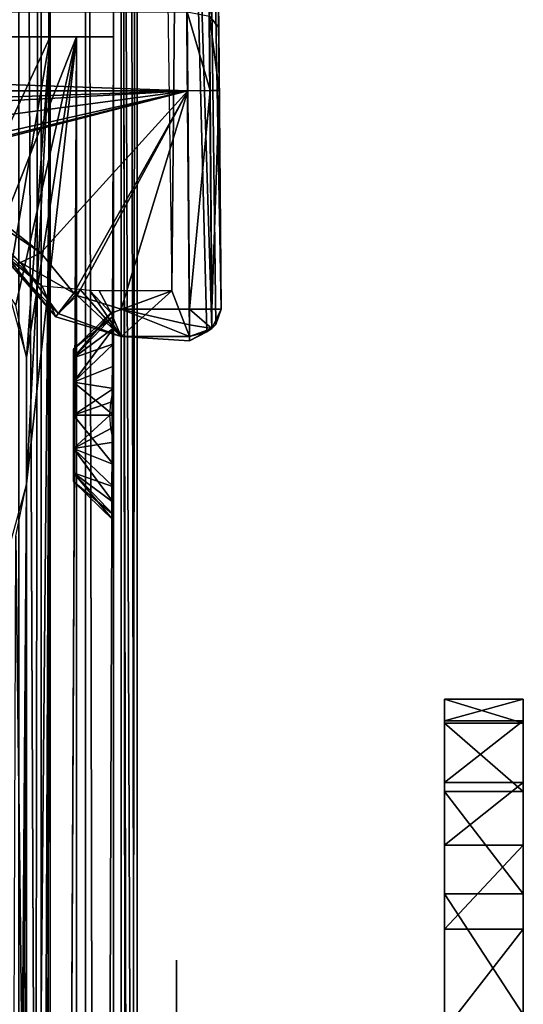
# Model space of a CAD drawing. Header units: millimetres. Extents: x -52 to 137, y -253 to 253.
# Tile 105 of 119: x 31 to 46, y 139 to 171. Entities that reach past the tile are written whole.
import ezdxf

# ---------------------------------------------------------------- set-up
doc = ezdxf.new("R2010")
doc.units = ezdxf.units.MM
doc.header["$LTSCALE"] = 65.185185
for name, color, linetype in [('100', 7, 'CONTINUOUS'), ('101', 7, 'CONTINUOUS'), ('102', 7, 'CONTINUOUS'), ('103', 7, 'CONTINUOUS'), ('1178', 7, 'CONTINUOUS'), ('1179', 7, 'CONTINUOUS'), ('1180', 7, 'CONTINUOUS'), ('1181', 7, 'CONTINUOUS'), ('1182', 7, 'CONTINUOUS'), ('1183', 7, 'CONTINUOUS'), ('1185', 7, 'CONTINUOUS'), ('1197', 7, 'CONTINUOUS'), ('1198', 7, 'CONTINUOUS'), ('1199', 7, 'CONTINUOUS'), ('1200', 7, 'CONTINUOUS'), ('1201', 7, 'CONTINUOUS'), ('1202', 7, 'CONTINUOUS'), ('1203', 7, 'CONTINUOUS'), ('1205', 7, 'CONTINUOUS'), ('1209', 7, 'CONTINUOUS'), ('1210', 7, 'CONTINUOUS'), ('1211', 7, 'CONTINUOUS'), ('1258', 7, 'CONTINUOUS'), ('1259', 7, 'CONTINUOUS'), ('1260', 7, 'CONTINUOUS'), ('1261', 7, 'CONTINUOUS'), ('1380', 7, 'CONTINUOUS'), ('1383', 7, 'CONTINUOUS'), ('1386', 7, 'CONTINUOUS'), ('1387', 7, 'CONTINUOUS'), ('1388', 7, 'CONTINUOUS'), ('166', 7, 'CONTINUOUS'), ('167', 7, 'CONTINUOUS'), ('168', 7, 'CONTINUOUS'), ('337', 7, 'CONTINUOUS'), ('347', 7, 'CONTINUOUS'), ('351', 7, 'CONTINUOUS'), ('352', 7, 'CONTINUOUS'), ('440', 7, 'CONTINUOUS'), ('86', 7, 'CONTINUOUS'), ('96', 7, 'CONTINUOUS'), ('97', 7, 'CONTINUOUS'), ('98', 7, 'CONTINUOUS'), ('99', 7, 'CONTINUOUS')]:
    doc.layers.add(name, color=color, linetype=linetype)

msp = doc.modelspace()

# ---------------------------------------------------------------- linework, layer by layer
at = {"layer": '100', "color": 7, "linetype": 'Continuous'}
for points in [[(35.918, 161.364, -122.063), (35.858, 168.293, -122.063), (36.565, 168.299, -121.77), (35.918, 161.364, -122.063)], [(36.623, 161.37, -121.773), (35.918, 161.364, -122.063), (36.565, 168.299, -121.77), (36.623, 161.37, -121.773)], [(36.858, 168.301, -121.063), (36.623, 161.37, -121.773), (36.565, 168.299, -121.77), (36.858, 168.301, -121.063)], [(36.858, 168.301, -121.063), (36.918, 161.371, -121.063), (36.623, 161.37, -121.773), (36.858, 168.301, -121.063)]]:
    msp.add_3dface(points, dxfattribs=at)
at = {"layer": '101', "color": 7, "linetype": 'Continuous'}
for points in [[(-35.858, 168.293, -122.063), (35.858, 168.293, -122.063), (-27.447, 166.117, -122.063), (-35.858, 168.293, -122.063)], [(-27.447, 166.117, -122.063), (35.858, 168.293, -122.063), (-22.825, 165.051, -122.063), (-27.447, 166.117, -122.063)], [(-22.825, 165.051, -122.063), (35.858, 168.293, -122.063), (-20.75, 160.75, -122.063), (-22.825, 165.051, -122.063)], [(-20.75, 160.75, -122.063), (35.858, 168.293, -122.063), (-20.75, 155.525, -122.063), (-20.75, 160.75, -122.063)], [(-20.75, 155.525, -122.063), (35.858, 168.293, -122.063), (22.825, 165.052, -122.063), (-20.75, 155.525, -122.063)], [(22.825, 165.052, -122.063), (35.858, 168.293, -122.063), (27.448, 166.117, -122.063), (22.825, 165.052, -122.063)], [(27.448, 166.117, -122.063), (35.858, 168.293, -122.063), (31.195, 163.157, -122.063), (27.448, 166.117, -122.063)], [(31.195, 163.157, -122.063), (35.858, 168.293, -122.063), (32.25, 161.872, -122.063), (31.195, 163.157, -122.063)], [(32.25, 161.872, -122.063), (35.858, 168.293, -122.063), (32.349, 161.803, -122.063), (32.25, 161.872, -122.063)], [(35.858, 168.293, -122.063), (33.749, 161.364, -122.063), (32.349, 161.803, -122.063), (35.858, 168.293, -122.063)], [(35.918, 161.364, -122.063), (33.749, 161.364, -122.063), (35.858, 168.293, -122.063), (35.918, 161.364, -122.063)]]:
    msp.add_3dface(points, dxfattribs=at)
at = {"layer": '102', "color": 7, "linetype": 'Continuous'}
for points in [[(35.858, 168.293, -122.063), (-35.858, 168.293, -122.063), (-35.841, 170.793, -121.393), (35.858, 168.293, -122.063)], [(35.858, 168.293, -122.063), (-35.841, 170.793, -121.393), (35.841, 170.793, -121.393), (35.858, 168.293, -122.063)]]:
    msp.add_3dface(points, dxfattribs=at)
at = {"layer": '103', "color": 7, "linetype": 'Continuous'}
for points in [[(36.828, 171.765, -119.063), (36.841, 170.301, -120.526), (36.546, 170.651, -121.138), (36.828, 171.765, -119.063)], [(36.565, 168.299, -121.77), (35.858, 168.293, -122.063), (35.841, 170.793, -121.393), (36.565, 168.299, -121.77)], [(36.565, 168.299, -121.77), (35.841, 170.793, -121.393), (36.546, 170.651, -121.138), (36.565, 168.299, -121.77)], [(36.841, 170.301, -120.526), (36.858, 168.301, -121.063), (36.546, 170.651, -121.138), (36.841, 170.301, -120.526)], [(36.858, 168.301, -121.063), (36.565, 168.299, -121.77), (36.546, 170.651, -121.138), (36.858, 168.301, -121.063)]]:
    msp.add_3dface(points, dxfattribs=at)
at = {"layer": '1178', "linetype": 'Continuous'}
for points in [[(30.5, 247.5, 41.044), (30.5, -247.5, 41.044), (32.621, -247.5, 40.166), (30.5, 247.5, 41.044)], [(32.621, 247.5, 40.166), (30.5, 247.5, 41.044), (32.621, -247.5, 40.166), (32.621, 247.5, 40.166)], [(33.5, 247.5, 38.044), (32.621, 247.5, 40.166), (33.5, -247.5, 38.044), (33.5, 247.5, 38.044)], [(33.5, -247.5, 38.044), (32.621, 247.5, 40.166), (32.621, -247.5, 40.166), (33.5, -247.5, 38.044)]]:
    msp.add_3dface(points, dxfattribs=at)
at = {"layer": '1179', "linetype": 'Continuous'}
for points in [[(33.5, 247.5, 38.044), (33.5, -247.5, 38.044), (33.5, 247.5, 36.544), (33.5, 247.5, 38.044)], [(33.5, 247.5, 36.544), (33.5, -247.5, 38.044), (33.5, -247.5, 36.544), (33.5, 247.5, 36.544)]]:
    msp.add_3dface(points, dxfattribs=at)
at = {"layer": '1180', "linetype": 'Continuous'}
for points in [[(33.5, -247.5, 30.544), (33.5, 247.5, 30.544), (33.5, -247.5, 33.544), (33.5, -247.5, 30.544)], [(33.5, -247.5, 33.544), (33.5, 247.5, 30.544), (33.5, 247.5, 33.544), (33.5, -247.5, 33.544)]]:
    msp.add_3dface(points, dxfattribs=at)
at = {"layer": '1181', "linetype": 'Continuous'}
for points in [[(33.5, -247.5, 24.544), (33.5, 247.5, 24.544), (33.5, -247.5, 27.544), (33.5, -247.5, 24.544)], [(33.5, -247.5, 27.544), (33.5, 247.5, 24.544), (33.5, 247.5, 27.544), (33.5, -247.5, 27.544)]]:
    msp.add_3dface(points, dxfattribs=at)
at = {"layer": '1182', "linetype": 'Continuous'}
for points in [[(33.5, -247.5, 18.544), (33.5, 247.5, 18.544), (33.5, -247.5, 21.544), (33.5, -247.5, 18.544)], [(33.5, -247.5, 21.544), (33.5, 247.5, 18.544), (33.5, 247.5, 21.544), (33.5, -247.5, 21.544)]]:
    msp.add_3dface(points, dxfattribs=at)
at = {"layer": '1183', "linetype": 'Continuous'}
for points in [[(33.5, 247.5, 9.544), (33.5, -247.5, 9.544), (33.5, 247.5, 5.784), (33.5, 247.5, 9.544)], [(33.5, 247.5, 5.784), (33.5, -247.5, 9.544), (33.5, -247.5, 5.784), (33.5, 247.5, 5.784)]]:
    msp.add_3dface(points, dxfattribs=at)
at = {"layer": '1185', "linetype": 'Continuous'}
for points in [[(33.5, 214.59, 15.544), (33.5, 75.41, 15.544), (33.5, 214.262, 14.743), (33.5, 214.59, 15.544)], [(33.5, 214.43, 12.544), (33.5, 214.221, 13.2), (33.5, 75.85, 13.884), (33.5, 214.43, 12.544)], [(33.5, 75.57, 12.544), (33.5, 214.43, 12.544), (33.5, 75.779, 13.2), (33.5, 75.57, 12.544)], [(33.5, 75.779, 13.2), (33.5, 214.43, 12.544), (33.5, 75.85, 13.884), (33.5, 75.779, 13.2)], [(33.5, 75.41, 15.544), (33.5, 214.15, 13.884), (33.5, 214.262, 14.743), (33.5, 75.41, 15.544)], [(33.5, 214.221, 13.2), (33.5, 214.15, 13.884), (33.5, 75.85, 13.884), (33.5, 214.221, 13.2)], [(33.5, 75.85, 13.884), (33.5, 214.15, 13.884), (33.5, 75.738, 14.743), (33.5, 75.85, 13.884)], [(33.5, 75.738, 14.743), (33.5, 214.15, 13.884), (33.5, 75.41, 15.544), (33.5, 75.738, 14.743)]]:
    msp.add_3dface(points, dxfattribs=at)
at = {"layer": '1197', "linetype": 'Continuous'}
for points in [[(34.25, 247.5, 36.044), (34.25, -247.5, 36.044), (34.25, 247.5, 34.044), (34.25, 247.5, 36.044)], [(34.25, 247.5, 34.044), (34.25, -247.5, 36.044), (34.25, -247.5, 34.044), (34.25, 247.5, 34.044)]]:
    msp.add_3dface(points, dxfattribs=at)
at = {"layer": '1198', "linetype": 'Continuous'}
for points in [[(33.75, -247.5, 30.544), (34.25, -247.5, 30.044), (34.25, 247.5, 30.044), (33.75, -247.5, 30.544)], [(33.75, 247.5, 30.544), (33.75, -247.5, 30.544), (34.25, 247.5, 30.044), (33.75, 247.5, 30.544)]]:
    msp.add_3dface(points, dxfattribs=at)
at = {"layer": '1199', "linetype": 'Continuous'}
for points in [[(34.25, 247.5, 30.044), (34.25, -247.5, 30.044), (34.25, 247.5, 28.044), (34.25, 247.5, 30.044)], [(34.25, -247.5, 30.044), (34.25, -247.5, 28.044), (34.25, 247.5, 28.044), (34.25, -247.5, 30.044)]]:
    msp.add_3dface(points, dxfattribs=at)
at = {"layer": '1200', "linetype": 'Continuous'}
for points in [[(34.25, 247.5, 28.044), (34.25, -247.5, 28.044), (33.75, 247.5, 27.544), (34.25, 247.5, 28.044)], [(33.75, 247.5, 27.544), (34.25, -247.5, 28.044), (33.75, -247.5, 27.544), (33.75, 247.5, 27.544)]]:
    msp.add_3dface(points, dxfattribs=at)
at = {"layer": '1201', "linetype": 'Continuous'}
for points in [[(34.25, -247.5, 22.044), (34.25, 247.5, 22.044), (34.25, -247.5, 24.044), (34.25, -247.5, 22.044)], [(34.25, -247.5, 24.044), (34.25, 247.5, 22.044), (34.25, 247.5, 24.044), (34.25, -247.5, 24.044)]]:
    msp.add_3dface(points, dxfattribs=at)
at = {"layer": '1202', "linetype": 'Continuous'}
for points in [[(33.75, -247.5, 18.544), (34.25, -247.5, 18.044), (34.25, 247.5, 18.044), (33.75, -247.5, 18.544)], [(33.75, 247.5, 18.544), (33.75, -247.5, 18.544), (34.25, 247.5, 18.044), (33.75, 247.5, 18.544)]]:
    msp.add_3dface(points, dxfattribs=at)
at = {"layer": '1203', "linetype": 'Continuous'}
for points in [[(34.25, 247.5, 18.044), (34.25, -247.5, 18.044), (34.25, 217.5, 17.234), (34.25, 247.5, 18.044)], [(34.25, -247.5, 18.044), (34.25, 72.5, 17.234), (34.25, 217.5, 17.234), (34.25, -247.5, 18.044)], [(34.25, 216.088, 16.922), (34.25, 217.5, 17.234), (34.25, 72.5, 17.234), (34.25, 216.088, 16.922)], [(34.25, 214.939, 16.044), (34.25, 216.088, 16.922), (34.25, 72.5, 17.234), (34.25, 214.939, 16.044)], [(34.25, 75.061, 16.044), (34.25, 214.939, 16.044), (34.25, 73.912, 16.922), (34.25, 75.061, 16.044)], [(34.25, 73.912, 16.922), (34.25, 214.939, 16.044), (34.25, 72.5, 17.234), (34.25, 73.912, 16.922)]]:
    msp.add_3dface(points, dxfattribs=at)
at = {"layer": '1205', "linetype": 'Continuous'}
for points in [[(34.25, 214.939, 16.044), (34.25, 75.061, 16.044), (34.009, 214.754, 15.803), (34.25, 214.939, 16.044)], [(34.009, 214.754, 15.803), (34.25, 75.061, 16.044), (33.75, 214.59, 15.544), (34.009, 214.754, 15.803)], [(33.75, 214.59, 15.544), (34.25, 75.061, 16.044), (34.009, 75.246, 15.803), (33.75, 214.59, 15.544)], [(33.75, 75.41, 15.544), (33.75, 214.59, 15.544), (34.009, 75.246, 15.803), (33.75, 75.41, 15.544)]]:
    msp.add_3dface(points, dxfattribs=at)
at = {"layer": '1209', "linetype": 'Continuous'}
for points in [[(34.25, 247.5, 10.044), (34.25, 217.5, 10.534), (34.25, 75.299, 12.044), (34.25, 247.5, 10.044)], [(34.25, -247.5, 10.044), (34.25, 247.5, 10.044), (34.25, -217.5, 10.534), (34.25, -247.5, 10.044)], [(34.25, -217.5, 10.534), (34.25, 247.5, 10.044), (34.25, -72.5, 10.534), (34.25, -217.5, 10.534)], [(34.25, -72.5, 10.534), (34.25, 247.5, 10.044), (34.25, 72.5, 10.534), (34.25, -72.5, 10.534)], [(34.25, 72.5, 10.534), (34.25, 247.5, 10.044), (34.25, 74.09, 10.937), (34.25, 72.5, 10.534)], [(34.25, 74.09, 10.937), (34.25, 247.5, 10.044), (34.25, 75.299, 12.044), (34.25, 74.09, 10.937)], [(34.25, 217.5, 10.534), (34.25, 215.91, 10.937), (34.25, 75.299, 12.044), (34.25, 217.5, 10.534)], [(34.25, 215.91, 10.937), (34.25, 214.701, 12.044), (34.25, 75.299, 12.044), (34.25, 215.91, 10.937)]]:
    msp.add_3dface(points, dxfattribs=at)
at = {"layer": '1210', "linetype": 'Continuous'}
for points in [[(31.5, -247.5, 5.784), (31.5, -247.5, 36.544), (31.5, 247.5, 36.544), (31.5, -247.5, 5.784)], [(31.5, 247.5, 5.784), (31.5, -247.5, 5.784), (31.5, 247.5, 36.544), (31.5, 247.5, 5.784)]]:
    msp.add_3dface(points, dxfattribs=at)
at = {"layer": '1211', "linetype": 'Continuous'}
for points in [[(30.5, 247.5, 37.544), (31.207, 247.5, 37.252), (30.5, -247.5, 37.544), (30.5, 247.5, 37.544)], [(30.5, -247.5, 37.544), (31.207, 247.5, 37.252), (31.207, -247.5, 37.252), (30.5, -247.5, 37.544)], [(31.5, 247.5, 36.544), (31.5, -247.5, 36.544), (31.207, -247.5, 37.252), (31.5, 247.5, 36.544)], [(31.207, 247.5, 37.252), (31.5, 247.5, 36.544), (31.207, -247.5, 37.252), (31.207, 247.5, 37.252)]]:
    msp.add_3dface(points, dxfattribs=at)
at = {"layer": '1258', "linetype": 'Continuous'}
for points in [[(31.5, -200.874, -65.138), (31.5, -238.161, -65.138), (31.5, 247, 5.284), (31.5, -200.874, -65.138)], [(31.5, 247, 5.284), (31.5, -238.161, -65.138), (31.5, -239.929, -64.406), (31.5, 247, 5.284)], [(31.5, -198.375, -65.81), (31.5, -200.874, -65.138), (31.5, 247, 5.284), (31.5, -198.375, -65.81)], [(31.5, -196.544, -67.638), (31.5, -198.375, -65.81), (31.5, 247, 5.284), (31.5, -196.544, -67.638)], [(31.5, -173.611, -107.36), (31.5, -196.544, -67.638), (31.5, 247, 5.284), (31.5, -173.611, -107.36)], [(31.5, 196.544, -67.638), (31.5, -173.611, -107.36), (31.5, 247, 5.284), (31.5, 196.544, -67.638)], [(31.5, -247, 5.284), (31.5, 247, 5.284), (31.5, -247, -30.454), (31.5, -247, 5.284)], [(31.5, -247, -30.454), (31.5, 247, 5.284), (31.5, -246.809, -31.411), (31.5, -247, -30.454)], [(31.5, -246.809, -31.411), (31.5, 247, 5.284), (31.5, -246.268, -32.222), (31.5, -246.809, -31.411)], [(31.5, -246.268, -32.222), (31.5, 247, 5.284), (31.5, -242.126, -36.364), (31.5, -246.268, -32.222)], [(31.5, -242.126, -36.364), (31.5, 247, 5.284), (31.5, -241.042, -37.987), (31.5, -242.126, -36.364)], [(31.5, -241.042, -37.987), (31.5, 247, 5.284), (31.5, -240.661, -39.9), (31.5, -241.042, -37.987)], [(31.5, -240.661, -39.9), (31.5, 247, 5.284), (31.5, -240.661, -62.638), (31.5, -240.661, -39.9)], [(31.5, -240.661, -62.638), (31.5, 247, 5.284), (31.5, -239.929, -64.406), (31.5, -240.661, -62.638)], [(31.5, 173.611, -107.36), (31.5, -173.611, -107.36), (31.5, 196.544, -67.638), (31.5, 173.611, -107.36)]]:
    msp.add_3dface(points, dxfattribs=at)
at = {"layer": '1259', "linetype": 'Continuous'}
for points in [[(33.417, 157.578, -107.36), (33.39, 158, -107.36), (32.24, 156.95, -105.929), (33.417, 157.578, -107.36)], [(32.24, 156.95, -105.929), (33.39, 158, -107.36), (32.24, 158, -106.21), (32.24, 156.95, -105.929)], [(33.5, 158, -100.75), (33.5, 156.44, -101.135), (32.24, 158, -102.01), (33.5, 158, -100.75)], [(32.24, 158, -102.01), (33.5, 156.44, -101.135), (32.24, 156.95, -102.291), (32.24, 158, -102.01)], [(33.5, 157.147, -107.36), (33.417, 157.578, -107.36), (32.24, 156.95, -105.929), (33.5, 157.147, -107.36)], [(33.5, 155.737, -106.592), (33.5, 157.147, -107.36), (32.24, 156.95, -105.929), (33.5, 155.737, -106.592)], [(32.24, 156.181, -105.16), (33.5, 155.737, -106.592), (32.24, 156.95, -105.929), (32.24, 156.181, -105.16)], [(33.5, 156.44, -101.135), (33.5, 155.24, -102.195), (32.24, 156.95, -102.291), (33.5, 156.44, -101.135)], [(32.24, 156.95, -102.291), (33.5, 155.24, -102.195), (32.24, 156.181, -103.06), (32.24, 156.95, -102.291)], [(33.5, 154.845, -105.262), (33.5, 155.737, -106.592), (32.24, 156.181, -105.16), (33.5, 154.845, -105.262)], [(32.24, 155.9, -104.11), (33.5, 154.845, -105.262), (32.24, 156.181, -105.16), (32.24, 155.9, -104.11)], [(33.5, 155.24, -102.195), (33.5, 154.668, -103.68), (32.24, 156.181, -103.06), (33.5, 155.24, -102.195)], [(32.24, 156.181, -103.06), (33.5, 154.668, -103.68), (32.24, 155.9, -104.11), (32.24, 156.181, -103.06)], [(33.5, 154.668, -103.68), (33.5, 154.845, -105.262), (32.24, 155.9, -104.11), (33.5, 154.668, -103.68)]]:
    msp.add_3dface(points, dxfattribs=at)
at = {"layer": '1260', "linetype": 'Continuous'}
for points in [[(33.5, 161.155, -105.261), (33.5, 161.332, -103.68), (32.24, 160.1, -104.11), (33.5, 161.155, -105.261)], [(33.5, 161.332, -103.68), (33.5, 160.76, -102.195), (32.24, 159.819, -103.06), (33.5, 161.332, -103.68)], [(32.24, 160.1, -104.11), (33.5, 161.332, -103.68), (32.24, 159.819, -103.06), (32.24, 160.1, -104.11)], [(33.5, 160.264, -106.592), (33.5, 161.155, -105.261), (32.24, 159.819, -105.16), (33.5, 160.264, -106.592)], [(32.24, 159.819, -105.16), (33.5, 161.155, -105.261), (32.24, 160.1, -104.11), (32.24, 159.819, -105.16)], [(33.5, 160.76, -102.195), (33.5, 159.559, -101.135), (32.24, 159.05, -102.291), (33.5, 160.76, -102.195)], [(32.24, 159.819, -103.06), (33.5, 160.76, -102.195), (32.24, 159.05, -102.291), (32.24, 159.819, -103.06)], [(33.5, 158.853, -107.36), (33.5, 160.264, -106.592), (32.24, 159.05, -105.929), (33.5, 158.853, -107.36)], [(32.24, 159.05, -105.929), (33.5, 160.264, -106.592), (32.24, 159.819, -105.16), (32.24, 159.05, -105.929)], [(33.5, 159.559, -101.135), (33.5, 158, -100.75), (32.24, 159.05, -102.291), (33.5, 159.559, -101.135)], [(33.5, 158, -100.75), (32.24, 158, -102.01), (32.24, 159.05, -102.291), (33.5, 158, -100.75)], [(32.24, 158, -106.21), (33.5, 158.853, -107.36), (32.24, 159.05, -105.929), (32.24, 158, -106.21)], [(33.5, 158.853, -107.36), (32.24, 158, -106.21), (33.417, 158.422, -107.36), (33.5, 158.853, -107.36)], [(32.24, 158, -106.21), (33.39, 158, -107.36), (33.417, 158.422, -107.36), (32.24, 158, -106.21)]]:
    msp.add_3dface(points, dxfattribs=at)
at = {"layer": '1261', "linetype": 'Continuous'}
for points in [[(33.5, 247, 5.284), (33.5, -247, 5.284), (33.5, 247, -30.454), (33.5, 247, 5.284)], [(33.5, 247, -30.454), (33.5, -247, 5.284), (33.5, 246.809, -31.411), (33.5, 247, -30.454)], [(33.5, 246.809, -31.411), (33.5, -247, 5.284), (33.5, 246.268, -32.222), (33.5, 246.809, -31.411)], [(33.5, 246.268, -32.222), (33.5, -247, 5.284), (33.5, 242.126, -36.364), (33.5, 246.268, -32.222)], [(33.5, 242.126, -36.364), (33.5, -247, 5.284), (33.5, 241.042, -37.987), (33.5, 242.126, -36.364)], [(33.5, 241.042, -37.987), (33.5, -247, 5.284), (33.5, 240.661, -39.9), (33.5, 241.042, -37.987)], [(33.5, 240.661, -39.9), (33.5, -247, 5.284), (33.5, 240.661, -62.638), (33.5, 240.661, -39.9)], [(33.5, 240.661, -62.638), (33.5, -247, 5.284), (33.5, 239.929, -64.406), (33.5, 240.661, -62.638)], [(33.5, 239.929, -64.406), (33.5, -247, 5.284), (33.5, 238.161, -65.138), (33.5, 239.929, -64.406)], [(33.5, 238.161, -65.138), (33.5, -247, 5.284), (33.5, 200.874, -65.138), (33.5, 238.161, -65.138)], [(33.5, 200.874, -65.138), (33.5, -247, 5.284), (33.5, 198.375, -65.81), (33.5, 200.874, -65.138)], [(33.5, 198.375, -65.81), (33.5, -247, 5.284), (33.5, 196.544, -67.638), (33.5, 198.375, -65.81)], [(33.5, 196.544, -67.638), (33.5, -247, 5.284), (33.5, 159.559, -101.135), (33.5, 196.544, -67.638)], [(33.5, 173.611, -107.36), (33.5, 196.544, -67.638), (33.5, 159.559, -101.135), (33.5, 173.611, -107.36)], [(33.5, 158.853, -107.36), (33.5, 173.611, -107.36), (33.5, 160.264, -106.592), (33.5, 158.853, -107.36)], [(33.5, 160.264, -106.592), (33.5, 173.611, -107.36), (33.5, 161.155, -105.261), (33.5, 160.264, -106.592)], [(33.5, 161.155, -105.261), (33.5, 173.611, -107.36), (33.5, 161.332, -103.68), (33.5, 161.155, -105.261)], [(33.5, 161.332, -103.68), (33.5, 173.611, -107.36), (33.5, 160.76, -102.195), (33.5, 161.332, -103.68)], [(33.5, 160.76, -102.195), (33.5, 173.611, -107.36), (33.5, 159.559, -101.135), (33.5, 160.76, -102.195)], [(33.5, -247, 5.284), (33.5, 158, -100.75), (33.5, 159.559, -101.135), (33.5, -247, 5.284)], [(33.5, 156.44, -101.135), (33.5, 158, -100.75), (33.5, -247, 5.284), (33.5, 156.44, -101.135)], [(33.5, 157.147, -107.36), (33.5, 155.737, -106.592), (33.5, 3.332, -103.68), (33.5, 157.147, -107.36)], [(33.5, 0.853, -107.36), (33.5, 157.147, -107.36), (33.5, 2.264, -106.592), (33.5, 0.853, -107.36)], [(33.5, 2.264, -106.592), (33.5, 157.147, -107.36), (33.5, 3.155, -105.261), (33.5, 2.264, -106.592)], [(33.5, 3.155, -105.261), (33.5, 157.147, -107.36), (33.5, 3.332, -103.68), (33.5, 3.155, -105.261)], [(33.5, 155.24, -102.195), (33.5, 156.44, -101.135), (33.5, -247, 5.284), (33.5, 155.24, -102.195)], [(33.5, 155.737, -106.592), (33.5, 154.845, -105.262), (33.5, 3.332, -103.68), (33.5, 155.737, -106.592)], [(33.5, 154.668, -103.68), (33.5, 155.24, -102.195), (33.5, -247, 5.284), (33.5, 154.668, -103.68)], [(33.5, 154.845, -105.262), (33.5, 154.668, -103.68), (33.5, 3.332, -103.68), (33.5, 154.845, -105.262)], [(33.5, 154.668, -103.68), (33.5, -247, 5.284), (33.5, 1.559, -101.135), (33.5, 154.668, -103.68)], [(33.5, 3.332, -103.68), (33.5, 154.668, -103.68), (33.5, 2.76, -102.195), (33.5, 3.332, -103.68)], [(33.5, 2.76, -102.195), (33.5, 154.668, -103.68), (33.5, 1.559, -101.135), (33.5, 2.76, -102.195)]]:
    msp.add_3dface(points, dxfattribs=at)
at = {"layer": '1380', "color": 7, "linetype": 'Continuous'}
for points in [[(46.5, 149, -17.998), (46.5, 148.314, -14.36), (46.5, 148.235, -21.831), (46.5, 149, -17.998)], [(46.5, 148.314, -14.36), (46.5, 146.353, -11.22), (46.5, 148.235, -21.831), (46.5, 148.314, -14.36)], [(46.5, 148.235, -21.831), (46.5, 146.353, -11.22), (46.5, 146.071, -25.069), (46.5, 148.235, -21.831)], [(46.5, 146.353, -11.22), (46.5, 144.376, -9.076), (46.5, 146.071, -25.069), (46.5, 146.353, -11.22)], [(46.5, 146.071, -25.069), (46.5, 144.376, -9.076), (46.5, 142.833, -27.233), (46.5, 146.071, -25.069)], [(46.5, 144.376, -9.076), (46.5, 141.705, -7.172), (46.5, 142.833, -27.233), (46.5, 144.376, -9.076)], [(46.5, 142.833, -27.233), (46.5, 141.705, -7.172), (46.5, 139, -27.998), (46.5, 142.833, -27.233)], [(46.5, 141.705, -7.172), (46.5, 138.494, -6.498), (46.5, 139, -27.998), (46.5, 141.705, -7.172)]]:
    msp.add_3dface(points, dxfattribs=at)
at = {"layer": '1383', "color": 7, "linetype": 'Continuous'}
for points in [[(44, 149, -17.998), (44, 148.235, -21.831), (44, 148.314, -14.36), (44, 149, -17.998)], [(44, 148.314, -14.36), (44, 148.235, -21.831), (44, 146.353, -11.22), (44, 148.314, -14.36)], [(44, 148.235, -21.831), (44, 146.071, -25.069), (44, 146.353, -11.22), (44, 148.235, -21.831)], [(44, 146.353, -11.22), (44, 146.071, -25.069), (44, 144.376, -9.076), (44, 146.353, -11.22)], [(44, 146.071, -25.069), (44, 142.833, -27.233), (44, 144.376, -9.076), (44, 146.071, -25.069)], [(44, 144.376, -9.076), (44, 142.833, -27.233), (44, 141.705, -7.172), (44, 144.376, -9.076)], [(44, 142.833, -27.233), (44, 139, -27.998), (44, 141.705, -7.172), (44, 142.833, -27.233)], [(44, 141.705, -7.172), (44, 139, -27.998), (44, 138.494, -6.498), (44, 141.705, -7.172)]]:
    msp.add_3dface(points, dxfattribs=at)
at = {"layer": '1386', "color": 7, "linetype": 'Continuous'}
for points in [[(46.5, 148.314, -14.36), (46.5, 149, -17.998), (44, 148.314, -14.36), (46.5, 148.314, -14.36)], [(46.5, 149, -17.998), (46.5, 148.235, -21.831), (44, 149, -17.998), (46.5, 149, -17.998)], [(46.5, 149, -17.998), (44, 149, -17.998), (44, 148.314, -14.36), (46.5, 149, -17.998)], [(46.5, 148.235, -21.831), (44, 148.235, -21.831), (44, 149, -17.998), (46.5, 148.235, -21.831)], [(46.5, 146.353, -11.22), (46.5, 148.314, -14.36), (44, 146.353, -11.22), (46.5, 146.353, -11.22)], [(46.5, 148.314, -14.36), (44, 148.314, -14.36), (44, 146.353, -11.22), (46.5, 148.314, -14.36)], [(46.5, 148.235, -21.831), (46.5, 146.071, -25.069), (44, 148.235, -21.831), (46.5, 148.235, -21.831)], [(46.5, 146.071, -25.069), (44, 146.071, -25.069), (44, 148.235, -21.831), (46.5, 146.071, -25.069)], [(46.5, 146.071, -25.069), (46.5, 142.833, -27.233), (44, 146.071, -25.069), (46.5, 146.071, -25.069)], [(46.5, 142.833, -27.233), (44, 142.833, -27.233), (44, 146.071, -25.069), (46.5, 142.833, -27.233)], [(46.5, 142.833, -27.233), (46.5, 139, -27.998), (44, 142.833, -27.233), (46.5, 142.833, -27.233)], [(46.5, 139, -27.998), (44, 139, -27.998), (44, 142.833, -27.233), (46.5, 139, -27.998)]]:
    msp.add_3dface(points, dxfattribs=at)
at = {"layer": '1387', "color": 7, "linetype": 'Continuous'}
for points in [[(46.5, 144.376, -9.076), (46.5, 146.353, -11.22), (44, 144.376, -9.076), (46.5, 144.376, -9.076)], [(46.5, 146.353, -11.22), (44, 146.353, -11.22), (44, 144.376, -9.076), (46.5, 146.353, -11.22)]]:
    msp.add_3dface(points, dxfattribs=at)
at = {"layer": '1388', "color": 7, "linetype": 'Continuous'}
for points in [[(46.5, 141.705, -7.172), (46.5, 144.376, -9.076), (44, 141.705, -7.172), (46.5, 141.705, -7.172)], [(46.5, 144.376, -9.076), (44, 144.376, -9.076), (44, 141.705, -7.172), (46.5, 144.376, -9.076)], [(46.5, 138.494, -6.498), (46.5, 141.705, -7.172), (44, 138.494, -6.498), (46.5, 138.494, -6.498)], [(46.5, 141.705, -7.172), (44, 141.705, -7.172), (44, 138.494, -6.498), (46.5, 141.705, -7.172)]]:
    msp.add_3dface(points, dxfattribs=at)
at = {"layer": '166', "color": 7, "linetype": 'Continuous'}
for points in [[(27.448, 166.117, -122.063), (31.195, 163.157, -122.063), (28.316, 165.075, -121.77), (27.448, 166.117, -122.063)], [(28.316, 165.075, -121.77), (31.195, 163.157, -122.063), (30.56, 162.848, -121.77), (28.316, 165.075, -121.77)], [(28.316, 165.075, -121.77), (30.56, 162.848, -121.77), (28.636, 164.565, -121.063), (28.316, 165.075, -121.77)], [(28.636, 164.565, -121.063), (30.56, 162.848, -121.77), (30.296, 162.719, -121.063), (28.636, 164.565, -121.063)]]:
    msp.add_3dface(points, dxfattribs=at)
at = {"layer": '167', "color": 7, "linetype": 'Continuous'}
for points in [[(31.195, 163.157, -122.063), (32.25, 161.872, -122.063), (30.56, 162.848, -121.77), (31.195, 163.157, -122.063)], [(30.296, 162.719, -121.063), (30.56, 162.848, -121.77), (31.755, 161.229, -121.641), (30.296, 162.719, -121.063)], [(30.296, 162.719, -121.063), (31.755, 161.229, -121.641), (31.679, 161.118, -120.754), (30.296, 162.719, -121.063)], [(30.56, 162.848, -121.77), (32.25, 161.872, -122.063), (31.755, 161.229, -121.641), (30.56, 162.848, -121.77)], [(32.25, 161.872, -122.063), (32.349, 161.803, -122.063), (31.755, 161.229, -121.641), (32.25, 161.872, -122.063)], [(32.349, 161.803, -122.063), (33.749, 160.498, -121.563), (31.755, 161.229, -121.641), (32.349, 161.803, -122.063)], [(33.749, 161.364, -122.063), (33.749, 160.498, -121.563), (32.349, 161.803, -122.063), (33.749, 161.364, -122.063)], [(31.755, 161.229, -121.641), (33.749, 160.498, -121.563), (31.679, 161.118, -120.754), (31.755, 161.229, -121.641)], [(33.749, 160.498, -121.563), (33.752, 160.498, -120.563), (31.679, 161.118, -120.754), (33.749, 160.498, -121.563)]]:
    msp.add_3dface(points, dxfattribs=at)
at = {"layer": '168', "color": 7, "linetype": 'Continuous'}
for points in [[(29.97, 163.282, -119.332), (30.144, 163.005, -120.185), (31.242, 162.093, -118.961), (29.97, 163.282, -119.332)], [(30.296, 162.719, -121.063), (31.679, 161.118, -120.754), (30.144, 163.005, -120.185), (30.296, 162.719, -121.063)], [(30.144, 163.005, -120.185), (31.679, 161.118, -120.754), (31.242, 162.093, -118.961), (30.144, 163.005, -120.185)], [(31.242, 162.093, -118.961), (31.679, 161.118, -120.754), (32.448, 161.994, -118.063), (31.242, 162.093, -118.961)], [(31.679, 161.118, -120.754), (33.752, 160.498, -120.563), (32.448, 161.994, -118.063), (31.679, 161.118, -120.754)], [(32.448, 161.994, -118.063), (33.752, 160.498, -120.563), (32.75, 161.954, -118.063), (32.448, 161.994, -118.063)], [(33.752, 160.498, -120.563), (33.432, 161.242, -119.274), (32.75, 161.954, -118.063), (33.752, 160.498, -120.563)], [(33.432, 161.242, -119.274), (33.045, 161.942, -118.063), (32.75, 161.954, -118.063), (33.432, 161.242, -119.274)]]:
    msp.add_3dface(points, dxfattribs=at)
at = {"layer": '337', "color": 7, "linetype": 'Continuous'}
for points in [[(28.5, -152.075, -100.36), (30.143, -153.639, -100.36), (31.5, 170, -100.36), (28.5, -152.075, -100.36)], [(30.75, 155.83, -100.36), (28.5, -152.075, -100.36), (31.5, 170, -100.36), (30.75, 155.83, -100.36)], [(28.5, 163.58, -100.36), (30.143, 162.016, -100.36), (31.5, 170, -100.36), (28.5, 163.58, -100.36)], [(28.5, 170, -100.36), (28.5, 163.58, -100.36), (31.5, 170, -100.36), (28.5, 170, -100.36)], [(30.143, -153.639, -100.36), (30.75, -155.825, -100.36), (31.5, 170, -100.36), (30.143, -153.639, -100.36)], [(30.143, 162.016, -100.36), (30.75, 159.83, -100.36), (31.5, 170, -100.36), (30.143, 162.016, -100.36)], [(30.75, -159.825, -100.36), (31.5, -170, -100.36), (31.5, 170, -100.36), (30.75, -159.825, -100.36)], [(30.75, -155.825, -100.36), (30.75, -159.825, -100.36), (31.5, 170, -100.36), (30.75, -155.825, -100.36)], [(30.75, 159.83, -100.36), (30.75, 155.83, -100.36), (31.5, 170, -100.36), (30.75, 159.83, -100.36)], [(30.143, 153.644, -100.36), (28.5, -152.075, -100.36), (30.75, 155.83, -100.36), (30.143, 153.644, -100.36)]]:
    msp.add_3dface(points, dxfattribs=at)
at = {"layer": '347', "color": 7, "linetype": 'Continuous'}
for points in [[(29.5, 170, -119.36), (32.328, 170, -118.188), (29.5, 162.84, -119.36), (29.5, 170, -119.36)], [(29.5, 162.84, -119.36), (32.328, 170, -118.188), (30.411, 161.489, -119.255), (29.5, 162.84, -119.36)], [(30.411, 161.489, -119.255), (32.328, 170, -118.188), (30.75, 159.83, -119.16), (30.411, 161.489, -119.255)], [(32.328, 170, -118.188), (32.328, -170, -118.188), (30.75, -159.825, -119.16), (32.328, 170, -118.188)], [(30.75, -155.825, -119.16), (32.328, 170, -118.188), (30.75, -159.825, -119.16), (30.75, -155.825, -119.16)], [(32.328, 170, -118.188), (30.75, -155.825, -119.16), (30.75, 155.83, -119.16), (32.328, 170, -118.188)], [(30.75, 159.83, -119.16), (32.328, 170, -118.188), (30.75, 155.83, -119.16), (30.75, 159.83, -119.16)], [(33.5, -170, -115.36), (32.328, -170, -118.188), (33.5, 170, -115.36), (33.5, -170, -115.36)], [(32.328, -170, -118.188), (32.328, 170, -118.188), (33.5, 170, -115.36), (32.328, -170, -118.188)], [(30.411, 154.171, -119.255), (30.75, 155.83, -119.16), (30.643, 134.5, -119.193), (30.411, 154.171, -119.255)], [(30.75, -155.825, -119.16), (30.643, 52.5, -119.193), (30.75, 155.83, -119.16), (30.75, -155.825, -119.16)], [(30.75, 155.83, -119.16), (30.643, 52.5, -119.193), (30.643, 134.5, -119.193), (30.75, 155.83, -119.16)], [(30.348, 135.606, -119.269), (30.411, 154.171, -119.255), (30.643, 134.5, -119.193), (30.348, 135.606, -119.269)]]:
    msp.add_3dface(points, dxfattribs=at)
at = {"layer": '351', "color": 7, "linetype": 'Continuous'}
for points in [[(28.5, 170, -100.36), (31.5, 170, -100.36), (28.5, 170, -114.36), (28.5, 170, -100.36)], [(28.5, 170, -114.36), (31.5, 170, -100.36), (29.5, 170, -119.36), (28.5, 170, -114.36)], [(29.5, 170, -119.36), (31.5, 170, -100.36), (31.5, 170, -107.86), (29.5, 170, -119.36)], [(32.328, 170, -118.188), (29.5, 170, -119.36), (31.5, 170, -107.86), (32.328, 170, -118.188)], [(33.5, 170, -107.86), (32.328, 170, -118.188), (31.5, 170, -107.86), (33.5, 170, -107.86)], [(33.5, 170, -115.36), (32.328, 170, -118.188), (33.5, 170, -107.86), (33.5, 170, -115.36)]]:
    msp.add_3dface(points, dxfattribs=at)
at = {"layer": '352', "color": 7, "linetype": 'Continuous'}
for points in [[(33.5, -170, -107.86), (33.5, -170, -115.36), (33.5, 170, -115.36), (33.5, -170, -107.86)], [(33.5, -170, -107.86), (33.5, 170, -115.36), (33.5, 170, -107.86), (33.5, -170, -107.86)]]:
    msp.add_3dface(points, dxfattribs=at)
at = {"layer": '440', "linetype": 'Continuous'}
for points in [[(35.5, 140.722, -13.001), (35.5, 140.681, -2.868), (35.5, 134.771, -21.291), (35.5, 140.722, -13.001)], [(35.5, 140.681, -2.868), (35.5, 134.71, 5.34), (35.5, 134.771, -21.291), (35.5, 140.681, -2.868)]]:
    msp.add_3dface(points, dxfattribs=at)
at = {"layer": '86', "color": 7, "linetype": 'Continuous'}
for points in [[(36.918, 161.371, -121.063), (36.828, 171.765, -119.063), (36.64, 193.329, -65.713), (36.918, 161.371, -121.063)], [(36.841, 170.301, -120.526), (36.828, 171.765, -119.063), (36.918, 161.371, -121.063), (36.841, 170.301, -120.526)], [(36.858, 168.301, -121.063), (36.841, 170.301, -120.526), (36.918, 161.371, -121.063), (36.858, 168.301, -121.063)]]:
    msp.add_3dface(points, dxfattribs=at)
at = {"layer": '96', "color": 7, "linetype": 'Continuous'}
for points in [[(36.918, 161.371, -121.063), (36.64, 193.329, -65.713), (36.349, 192.712, -65.358), (36.918, 161.371, -121.063)], [(36.349, 192.712, -65.358), (35.64, 192.455, -65.213), (36.625, 160.753, -120.707), (36.349, 192.712, -65.358)], [(36.918, 161.371, -121.063), (36.349, 192.712, -65.358), (36.749, 160.884, -120.782), (36.918, 161.371, -121.063)], [(36.749, 160.884, -120.782), (36.349, 192.712, -65.358), (36.625, 160.753, -120.707), (36.749, 160.884, -120.782)], [(36.625, 160.753, -120.707), (35.64, 192.455, -65.213), (36.468, 160.642, -120.644), (36.625, 160.753, -120.707)], [(36.468, 160.642, -120.644), (35.64, 192.455, -65.213), (35.918, 160.498, -120.563), (36.468, 160.642, -120.644)]]:
    msp.add_3dface(points, dxfattribs=at)
at = {"layer": '97', "color": 7, "linetype": 'Continuous'}
for points in [[(35.64, 192.455, -65.213), (34.929, 192.455, -65.213), (35.356, 161.942, -118.063), (35.64, 192.455, -65.213)], [(35.918, 160.498, -120.563), (35.64, 192.455, -65.213), (35.356, 161.942, -118.063), (35.918, 160.498, -120.563)], [(33.432, 161.242, -119.274), (35.356, 161.942, -118.063), (33.045, 161.942, -118.063), (33.432, 161.242, -119.274)], [(33.752, 160.498, -120.563), (35.356, 161.942, -118.063), (33.432, 161.242, -119.274), (33.752, 160.498, -120.563)], [(35.918, 160.498, -120.563), (35.356, 161.942, -118.063), (33.752, 160.498, -120.563), (35.918, 160.498, -120.563)]]:
    msp.add_3dface(points, dxfattribs=at)
at = {"layer": '98', "color": 7, "linetype": 'Continuous'}
for points in [[(35.918, 160.864, -121.929), (35.918, 160.498, -121.563), (33.749, 161.364, -122.063), (35.918, 160.864, -121.929)], [(33.749, 161.364, -122.063), (35.918, 160.498, -121.563), (33.749, 160.498, -121.563), (33.749, 161.364, -122.063)], [(35.918, 161.364, -122.063), (35.918, 160.864, -121.929), (33.749, 161.364, -122.063), (35.918, 161.364, -122.063)], [(35.918, 160.498, -120.563), (33.752, 160.498, -120.563), (33.749, 160.498, -121.563), (35.918, 160.498, -120.563)], [(35.918, 160.498, -120.563), (33.749, 160.498, -121.563), (35.918, 160.364, -121.063), (35.918, 160.498, -120.563)], [(33.749, 160.498, -121.563), (35.918, 160.498, -121.563), (35.918, 160.364, -121.063), (33.749, 160.498, -121.563)]]:
    msp.add_3dface(points, dxfattribs=at)
at = {"layer": '99', "color": 7, "linetype": 'Continuous'}
for points in [[(36.627, 160.755, -121.418), (35.918, 161.364, -122.063), (36.623, 161.37, -121.773), (36.627, 160.755, -121.418)], [(35.918, 160.864, -121.929), (35.918, 161.364, -122.063), (36.627, 160.755, -121.418), (35.918, 160.864, -121.929)], [(36.918, 161.371, -121.063), (36.627, 160.755, -121.418), (36.623, 161.37, -121.773), (36.918, 161.371, -121.063)], [(36.918, 161.371, -121.063), (36.749, 160.884, -120.782), (36.625, 160.753, -120.707), (36.918, 161.371, -121.063)], [(36.918, 161.371, -121.063), (36.625, 160.753, -120.707), (36.627, 160.755, -121.418), (36.918, 161.371, -121.063)], [(35.918, 160.498, -121.563), (35.918, 160.864, -121.929), (36.627, 160.755, -121.418), (35.918, 160.498, -121.563)], [(36.625, 160.753, -120.707), (35.918, 160.498, -121.563), (36.627, 160.755, -121.418), (36.625, 160.753, -120.707)], [(36.625, 160.753, -120.707), (36.468, 160.642, -120.644), (35.918, 160.364, -121.063), (36.625, 160.753, -120.707)], [(35.918, 160.498, -121.563), (36.625, 160.753, -120.707), (35.918, 160.364, -121.063), (35.918, 160.498, -121.563)], [(36.468, 160.642, -120.644), (35.918, 160.498, -120.563), (35.918, 160.364, -121.063), (36.468, 160.642, -120.644)]]:
    msp.add_3dface(points, dxfattribs=at)

doc.saveas('drawing.dxf')
